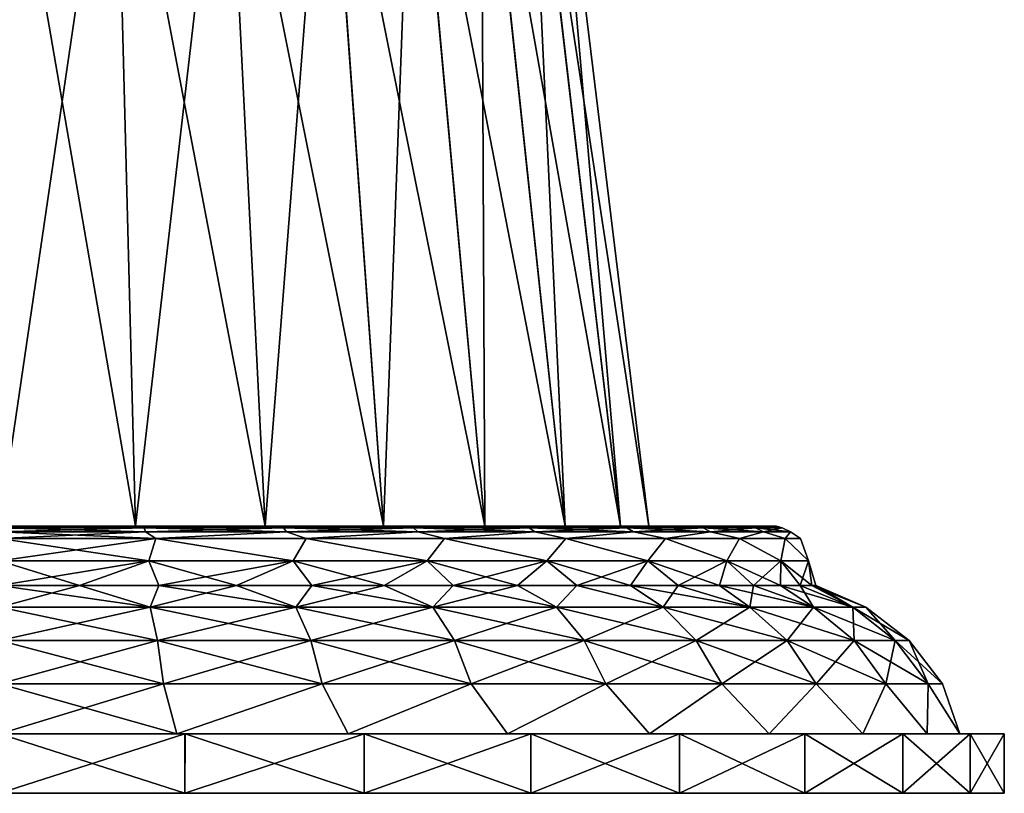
# Model space of a CAD drawing. Header units: millimetres. Extents: x -234 to 234, y -9 to 180.
# Tile 45 of 117: x 1 to 34, y -9 to 17. Entities that reach past the tile are written whole.
import ezdxf

# ---------------------------------------------------------------- set-up
doc = ezdxf.new("R2010")
doc.units = ezdxf.units.MM
doc.header["$LTSCALE"] = 106.095679
for name, color, linetype in [('1', 7, 'CONTINUOUS'), ('21', 7, 'CONTINUOUS'), ('4', 7, 'CONTINUOUS'), ('6', 7, 'CONTINUOUS'), ('7', 7, 'CONTINUOUS'), ('8', 7, 'CONTINUOUS'), ('9', 7, 'CONTINUOUS')]:
    doc.layers.add(name, color=color, linetype=linetype)

msp = doc.modelspace()

# ---------------------------------------------------------------- linework, layer by layer
at = {"layer": '1', "color": 7, "linetype": 'CONTINUOUS', "true_color": 0xa2afbf}
for points in [[(4.574, 0, 21.519), (0, 0, 22), (5.102, 0, 25.674), (4.574, 0, 21.519)], [(0, 0, 22), (0, 0, 26.176), (5.102, 0, 25.674), (0, 0, 22)], [(0, 0, -22), (4.574, 0, -21.519), (0, 0, -26.176), (0, 0, -22)], [(0, 0, -26.176), (4.574, 0, -21.519), (5.102, 0, -25.674), (0, 0, -26.176)], [(4.574, 0, -21.519), (8.948, 0, -20.098), (5.102, 0, -25.674), (4.574, 0, -21.519)], [(8.948, 0, 20.098), (4.574, 0, 21.519), (5.102, 0, 25.674), (8.948, 0, 20.098)], [(5.102, 0, -25.674), (8.948, 0, -20.098), (10.015, 0, -24.184), (5.102, 0, -25.674)], [(10.015, 0, 24.184), (8.948, 0, 20.098), (5.102, 0, 25.674), (10.015, 0, 24.184)], [(8.948, 0, -20.098), (12.931, 0, -17.798), (10.015, 0, -24.184), (8.948, 0, -20.098)], [(12.931, 0, 17.798), (8.948, 0, 20.098), (10.015, 0, 24.184), (12.931, 0, 17.798)], [(10.015, 0, -24.184), (12.931, 0, -17.798), (14.539, 0, -21.767), (10.015, 0, -24.184)], [(14.539, 0, 21.767), (12.931, 0, 17.798), (10.015, 0, 24.184), (14.539, 0, 21.767)], [(12.931, 0, -17.798), (16.349, 0, -14.721), (14.539, 0, -21.767), (12.931, 0, -17.798)], [(16.349, 0, 14.721), (12.931, 0, 17.798), (14.539, 0, 21.767), (16.349, 0, 14.721)], [(14.539, 0, -21.767), (16.349, 0, -14.721), (18.507, 0, -18.511), (14.539, 0, -21.767)], [(18.507, 0, 18.511), (16.349, 0, 14.721), (14.539, 0, 21.767), (18.507, 0, 18.511)], [(16.349, 0, -14.721), (19.053, 0, -11), (18.507, 0, -18.511), (16.349, 0, -14.721)], [(19.053, 0, 11), (16.349, 0, 14.721), (18.507, 0, 18.511), (19.053, 0, 11)], [(19.053, 0, -11), (20.923, 0, -6.798), (18.507, 0, -18.511), (19.053, 0, -11)], [(18.507, 0, -18.511), (20.923, 0, -6.798), (21.764, 0, -14.543), (18.507, 0, -18.511)], [(21.764, 0, 14.543), (19.053, 0, 11), (18.507, 0, 18.511), (21.764, 0, 14.543)], [(20.923, 0, 6.798), (19.053, 0, 11), (21.764, 0, 14.543), (20.923, 0, 6.798)], [(20.923, 0, -6.798), (21.879, 0, -2.3), (21.764, 0, -14.543), (20.923, 0, -6.798)], [(21.879, 0, 2.3), (20.923, 0, 6.798), (21.764, 0, 14.543), (21.879, 0, 2.3)], [(21.764, 0, -14.543), (21.879, 0, -2.3), (24.182, 0, 10.019), (21.764, 0, -14.543)], [(24.182, 0, 10.019), (21.879, 0, 2.3), (21.764, 0, 14.543), (24.182, 0, 10.019)], [(24.182, 0, -10.019), (21.764, 0, -14.543), (24.182, 0, 10.019), (24.182, 0, -10.019)], [(21.879, 0, -2.3), (21.879, 0, 2.3), (24.182, 0, 10.019), (21.879, 0, -2.3)], [(25.673, 0, -5.106), (24.182, 0, -10.019), (25.673, 0, 5.106), (25.673, 0, -5.106)], [(25.673, 0, 5.106), (24.182, 0, -10.019), (24.182, 0, 10.019), (25.673, 0, 5.106)], [(26.176, 0, 0), (25.673, 0, -5.106), (25.673, 0, 5.106), (26.176, 0, 0)]]:
    msp.add_3dface(points, dxfattribs=at)
at = {"layer": '21', "color": 7, "linetype": 'CONTINUOUS', "true_color": 0xa2afbf}
for points in [[(0, 26.5, 18.746), (0, 0, 22), (4.574, 0, 21.519), (0, 26.5, 18.746)], [(3.898, 26.5, 18.336), (0, 26.5, 18.746), (4.574, 0, 21.519), (3.898, 26.5, 18.336)], [(0, 0, -22), (0, 26.5, -18.746), (3.896, 26.5, -18.337), (0, 0, -22)], [(0, 0, -22), (3.896, 26.5, -18.337), (4.574, 0, -21.519), (0, 0, -22)], [(3.896, 26.5, -18.337), (7.623, 26.5, -17.127), (4.574, 0, -21.519), (3.896, 26.5, -18.337)], [(7.627, 26.5, 17.125), (3.898, 26.5, 18.336), (8.948, 0, 20.098), (7.627, 26.5, 17.125)], [(8.948, 0, 20.098), (3.898, 26.5, 18.336), (4.574, 0, 21.519), (8.948, 0, 20.098)], [(4.574, 0, -21.519), (7.623, 26.5, -17.127), (8.948, 0, -20.098), (4.574, 0, -21.519)], [(7.623, 26.5, -17.127), (11.016, 26.5, -15.168), (8.948, 0, -20.098), (7.623, 26.5, -17.127)], [(11.021, 26.5, 15.164), (7.627, 26.5, 17.125), (12.931, 0, 17.798), (11.021, 26.5, 15.164)], [(12.931, 0, 17.798), (7.627, 26.5, 17.125), (8.948, 0, 20.098), (12.931, 0, 17.798)], [(8.948, 0, -20.098), (11.016, 26.5, -15.168), (12.931, 0, -17.798), (8.948, 0, -20.098)], [(11.016, 26.5, -15.168), (13.929, 26.5, -12.546), (12.931, 0, -17.798), (11.016, 26.5, -15.168)], [(13.934, 26.5, 12.541), (11.021, 26.5, 15.164), (16.349, 0, 14.721), (13.934, 26.5, 12.541)], [(16.349, 0, 14.721), (11.021, 26.5, 15.164), (12.931, 0, 17.798), (16.349, 0, 14.721)], [(12.931, 0, -17.798), (13.929, 26.5, -12.546), (16.349, 0, -14.721), (12.931, 0, -17.798)], [(13.929, 26.5, -12.546), (16.232, 26.5, -9.377), (16.349, 0, -14.721), (13.929, 26.5, -12.546)], [(16.237, 26.5, 9.369), (13.934, 26.5, 12.541), (19.053, 0, 11), (16.237, 26.5, 9.369)], [(19.053, 0, 11), (13.934, 26.5, 12.541), (16.349, 0, 14.721), (19.053, 0, 11)], [(16.232, 26.5, -9.377), (17.827, 26.5, -5.798), (19.053, 0, -11), (16.232, 26.5, -9.377)], [(16.349, 0, -14.721), (16.232, 26.5, -9.377), (19.053, 0, -11), (16.349, 0, -14.721)], [(17.83, 26.5, 5.787), (16.237, 26.5, 9.369), (20.923, 0, 6.798), (17.83, 26.5, 5.787)], [(20.923, 0, 6.798), (16.237, 26.5, 9.369), (19.053, 0, 11), (20.923, 0, 6.798)], [(17.827, 26.5, -5.798), (18.643, 26.5, -1.966), (20.923, 0, -6.798), (17.827, 26.5, -5.798)], [(19.053, 0, -11), (17.827, 26.5, -5.798), (20.923, 0, -6.798), (19.053, 0, -11)], [(18.644, 26.5, 1.953), (17.83, 26.5, 5.787), (21.879, 0, 2.3), (18.644, 26.5, 1.953)], [(21.879, 0, 2.3), (17.83, 26.5, 5.787), (20.923, 0, 6.798), (21.879, 0, 2.3)], [(18.643, 26.5, -1.966), (18.644, 26.5, 1.953), (21.879, 0, -2.3), (18.643, 26.5, -1.966)], [(20.923, 0, -6.798), (18.643, 26.5, -1.966), (21.879, 0, -2.3), (20.923, 0, -6.798)], [(21.879, 0, -2.3), (18.644, 26.5, 1.953), (21.879, 0, 2.3), (21.879, 0, -2.3)]]:
    msp.add_3dface(points, dxfattribs=at)
at = {"layer": '4', "color": 7, "linetype": 'CONTINUOUS', "true_color": 0xa2afbf}
for points in [[(0, -7, -34), (0, -7, -32.5), (5.974, -7, -31.946), (0, -7, -34)], [(6.248, -7, 33.421), (0, -7, 32.5), (0, -7, 34), (6.248, -7, 33.421)], [(0, -7, 32.5), (6.248, -7, 33.421), (5.974, -7, 31.946), (0, -7, 32.5)], [(6.247, -7, -33.421), (0, -7, -34), (5.974, -7, -31.946), (6.247, -7, -33.421)], [(11.743, -7, -30.304), (6.247, -7, -33.421), (5.974, -7, -31.946), (11.743, -7, -30.304)], [(5.974, -7, 31.946), (6.248, -7, 33.421), (11.743, -7, 30.304), (5.974, -7, 31.946)], [(12.282, -7, -31.704), (6.247, -7, -33.421), (11.743, -7, -30.304), (12.282, -7, -31.704)], [(6.248, -7, 33.421), (12.282, -7, 31.704), (11.743, -7, 30.304), (6.248, -7, 33.421)], [(17.112, -7, -27.63), (12.282, -7, -31.704), (11.743, -7, -30.304), (17.112, -7, -27.63)], [(11.743, -7, 30.304), (12.282, -7, 31.704), (17.112, -7, 27.63), (11.743, -7, 30.304)], [(17.899, -7, -28.907), (12.282, -7, -31.704), (17.112, -7, -27.63), (17.899, -7, -28.907)], [(12.282, -7, 31.704), (17.899, -7, 28.907), (17.112, -7, 27.63), (12.282, -7, 31.704)], [(21.898, -7, -24.015), (17.899, -7, -28.907), (17.112, -7, -27.63), (21.898, -7, -24.015)], [(17.112, -7, 27.63), (17.899, -7, 28.907), (21.898, -7, 24.015), (17.112, -7, 27.63)], [(22.905, -7, -25.126), (17.899, -7, -28.907), (21.898, -7, -24.015), (22.905, -7, -25.126)], [(17.899, -7, 28.907), (22.906, -7, 25.126), (21.898, -7, 24.015), (17.899, -7, 28.907)], [(25.937, -7, -19.582), (22.905, -7, -25.126), (21.898, -7, -24.015), (25.937, -7, -19.582)], [(21.898, -7, 24.015), (22.906, -7, 25.126), (25.937, -7, 19.582), (21.898, -7, 24.015)], [(27.132, -7, -20.49), (22.905, -7, -25.126), (25.937, -7, -19.582), (27.132, -7, -20.49)], [(22.906, -7, 25.126), (27.133, -7, 20.489), (25.937, -7, 19.582), (22.906, -7, 25.126)], [(29.093, -7, -14.484), (27.132, -7, -20.49), (25.937, -7, -19.582), (29.093, -7, -14.484)], [(25.937, -7, 19.582), (27.133, -7, 20.489), (29.093, -7, 14.484), (25.937, -7, 19.582)], [(30.435, -7, -15.155), (27.132, -7, -20.49), (29.093, -7, -14.484), (30.435, -7, -15.155)], [(27.133, -7, 20.489), (30.436, -7, 15.155), (29.093, -7, 14.484), (27.133, -7, 20.489)], [(31.259, -7, -8.892), (30.435, -7, -15.155), (29.093, -7, -14.484), (31.259, -7, -8.892)], [(29.093, -7, 14.484), (30.436, -7, 15.155), (31.259, -7, 8.892), (29.093, -7, 14.484)], [(32.702, -7, -9.305), (30.435, -7, -15.155), (32.36, -7, -2.998), (32.702, -7, -9.305)], [(32.36, -7, -2.998), (30.435, -7, -15.155), (31.259, -7, -8.892), (32.36, -7, -2.998)], [(30.436, -7, 15.155), (32.702, -7, 9.304), (31.259, -7, 8.892), (30.436, -7, 15.155)], [(31.259, -7, 8.892), (32.702, -7, 9.304), (32.36, -7, 2.998), (31.259, -7, 8.892)], [(32.702, -7, 9.304), (32.702, -7, -9.305), (32.36, -7, -2.998), (32.702, -7, 9.304)], [(32.36, -7, 2.998), (32.702, -7, 9.304), (32.36, -7, -2.998), (32.36, -7, 2.998)], [(33.855, -7, -3.138), (32.702, -7, -9.305), (32.702, -7, 9.304), (33.855, -7, -3.138)], [(33.855, -7, 3.137), (33.855, -7, -3.138), (32.702, -7, 9.304), (33.855, -7, 3.137)]]:
    msp.add_3dface(points, dxfattribs=at)
at = {"layer": '6', "color": 7, "linetype": 'CONTINUOUS', "true_color": 0xa2afbf}
for points in [[(0, -0.412, 26.985), (0, -1.165, 27.369), (5.029, -1.165, 26.903), (0, -0.412, 26.985)], [(0, -0.412, 26.985), (5.029, -1.165, 26.903), (5.264, -0.412, 26.466), (0, -0.412, 26.985)], [(0, -1.165, -27.369), (0, -0.412, -26.985), (5.264, -0.412, -26.466), (0, -1.165, -27.369)], [(5.029, -1.165, -26.903), (0, -1.165, -27.369), (5.264, -0.412, -26.466), (5.029, -1.165, -26.903)], [(5.029, -1.165, 26.903), (9.887, -1.165, 25.521), (5.264, -0.412, 26.466), (5.029, -1.165, 26.903)], [(9.887, -1.165, -25.521), (5.029, -1.165, -26.903), (5.264, -0.412, -26.466), (9.887, -1.165, -25.521)], [(5.264, -0.412, 26.466), (9.887, -1.165, 25.521), (10.327, -0.412, 24.931), (5.264, -0.412, 26.466)], [(10.327, -0.412, -24.931), (9.887, -1.165, -25.521), (5.264, -0.412, -26.466), (10.327, -0.412, -24.931)], [(9.887, -1.165, 25.521), (14.408, -1.165, 23.269), (10.327, -0.412, 24.931), (9.887, -1.165, 25.521)], [(14.408, -1.165, -23.269), (9.887, -1.165, -25.521), (10.327, -0.412, -24.931), (14.408, -1.165, -23.269)], [(10.327, -0.412, 24.931), (14.408, -1.165, 23.269), (14.992, -0.412, 22.437), (10.327, -0.412, 24.931)], [(14.992, -0.412, -22.437), (14.408, -1.165, -23.269), (10.327, -0.412, -24.931), (14.992, -0.412, -22.437)], [(14.408, -1.165, 23.269), (18.438, -1.165, 20.226), (14.992, -0.412, 22.437), (14.408, -1.165, 23.269)], [(18.438, -1.165, -20.226), (14.408, -1.165, -23.269), (14.992, -0.412, -22.437), (18.438, -1.165, -20.226)], [(14.992, -0.412, 22.437), (18.438, -1.165, 20.226), (19.081, -0.412, 19.081), (14.992, -0.412, 22.437)], [(19.081, -0.412, -19.081), (18.438, -1.165, -20.226), (14.992, -0.412, -22.437), (19.081, -0.412, -19.081)], [(18.438, -1.165, 20.226), (21.841, -1.165, 16.493), (19.081, -0.412, 19.081), (18.438, -1.165, 20.226)], [(21.841, -1.165, -16.493), (18.438, -1.165, -20.226), (19.081, -0.412, -19.081), (21.841, -1.165, -16.493)], [(19.081, -0.412, 19.081), (21.841, -1.165, 16.493), (22.437, -0.412, 14.992), (19.081, -0.412, 19.081)], [(22.437, -0.412, -14.992), (21.841, -1.165, -16.493), (19.081, -0.412, -19.081), (22.437, -0.412, -14.992)], [(21.841, -1.165, 16.493), (24.5, -1.165, 12.199), (22.437, -0.412, 14.992), (21.841, -1.165, 16.493)], [(24.5, -1.165, -12.199), (21.841, -1.165, -16.493), (22.437, -0.412, -14.992), (24.5, -1.165, -12.199)], [(22.437, -0.412, 14.992), (24.5, -1.165, 12.199), (24.931, -0.412, 10.327), (22.437, -0.412, 14.992)], [(24.931, -0.412, -10.327), (24.5, -1.165, -12.199), (22.437, -0.412, -14.992), (24.931, -0.412, -10.327)], [(24.5, -1.165, 12.199), (26.324, -1.165, 7.49), (24.931, -0.412, 10.327), (24.5, -1.165, 12.199)], [(26.324, -1.165, -7.49), (24.5, -1.165, -12.199), (24.931, -0.412, -10.327), (26.324, -1.165, -7.49)], [(24.931, -0.412, 10.327), (26.324, -1.165, 7.49), (26.466, -0.412, 5.264), (24.931, -0.412, 10.327)], [(26.466, -0.412, -5.264), (26.324, -1.165, -7.49), (24.931, -0.412, -10.327), (26.466, -0.412, -5.264)], [(26.324, -1.165, 7.49), (27.252, -1.165, 2.525), (26.466, -0.412, 5.264), (26.324, -1.165, 7.49)], [(27.252, -1.165, -2.525), (26.324, -1.165, -7.49), (26.466, -0.412, -5.264), (27.252, -1.165, -2.525)], [(26.466, -0.412, 5.264), (27.252, -1.165, 2.525), (26.985, -0.412, 0), (26.466, -0.412, 5.264)], [(26.985, -0.412, 0), (27.252, -1.165, -2.525), (26.466, -0.412, -5.264), (26.985, -0.412, 0)], [(27.252, -1.165, 2.525), (27.252, -1.165, -2.525), (26.985, -0.412, 0), (27.252, -1.165, 2.525)], [(0, -1.165, 27.369), (0, -2, 27.501), (2.695, -2, 27.369), (0, -1.165, 27.369)], [(0, -1.165, 27.369), (2.695, -2, 27.369), (5.029, -1.165, 26.903), (0, -1.165, 27.369)], [(0, -2, -27.501), (0, -1.165, -27.369), (5.029, -1.165, -26.903), (0, -2, -27.501)], [(2.695, -2, -27.369), (0, -2, -27.501), (5.029, -1.165, -26.903), (2.695, -2, -27.369)], [(5.365, -2, -26.973), (2.695, -2, -27.369), (5.029, -1.165, -26.903), (5.365, -2, -26.973)], [(2.695, -2, 27.369), (5.365, -2, 26.973), (5.029, -1.165, 26.903), (2.695, -2, 27.369)], [(9.887, -1.165, -25.521), (5.365, -2, -26.973), (5.029, -1.165, -26.903), (9.887, -1.165, -25.521)], [(5.365, -2, 26.973), (7.983, -2, 26.317), (5.029, -1.165, 26.903), (5.365, -2, 26.973)], [(5.029, -1.165, 26.903), (7.983, -2, 26.317), (9.887, -1.165, 25.521), (5.029, -1.165, 26.903)], [(7.983, -2, -26.317), (5.365, -2, -26.973), (9.887, -1.165, -25.521), (7.983, -2, -26.317)], [(10.524, -2, -25.408), (7.983, -2, -26.317), (9.887, -1.165, -25.521), (10.524, -2, -25.408)], [(7.983, -2, 26.317), (10.524, -2, 25.408), (9.887, -1.165, 25.521), (7.983, -2, 26.317)], [(14.408, -1.165, -23.269), (10.524, -2, -25.408), (9.887, -1.165, -25.521), (14.408, -1.165, -23.269)], [(10.524, -2, 25.408), (12.964, -2, 24.254), (9.887, -1.165, 25.521), (10.524, -2, 25.408)], [(9.887, -1.165, 25.521), (12.964, -2, 24.254), (14.408, -1.165, 23.269), (9.887, -1.165, 25.521)], [(12.963, -2, -24.254), (10.524, -2, -25.408), (14.408, -1.165, -23.269), (12.963, -2, -24.254)], [(15.278, -2, -22.867), (12.963, -2, -24.254), (14.408, -1.165, -23.269), (15.278, -2, -22.867)], [(12.964, -2, 24.254), (15.278, -2, 22.867), (14.408, -1.165, 23.269), (12.964, -2, 24.254)], [(18.438, -1.165, -20.226), (15.278, -2, -22.867), (14.408, -1.165, -23.269), (18.438, -1.165, -20.226)], [(15.278, -2, 22.867), (17.446, -2, 21.259), (14.408, -1.165, 23.269), (15.278, -2, 22.867)], [(14.408, -1.165, 23.269), (17.446, -2, 21.259), (18.438, -1.165, 20.226), (14.408, -1.165, 23.269)], [(17.446, -2, -21.259), (15.278, -2, -22.867), (18.438, -1.165, -20.226), (17.446, -2, -21.259)], [(19.446, -2, -19.447), (17.446, -2, -21.259), (18.438, -1.165, -20.226), (19.446, -2, -19.447)], [(17.446, -2, 21.259), (19.446, -2, 19.447), (18.438, -1.165, 20.226), (17.446, -2, 21.259)], [(21.841, -1.165, -16.493), (19.446, -2, -19.447), (18.438, -1.165, -20.226), (21.841, -1.165, -16.493)], [(19.446, -2, 19.447), (21.258, -2, 17.447), (18.438, -1.165, 20.226), (19.446, -2, 19.447)], [(18.438, -1.165, 20.226), (21.258, -2, 17.447), (21.841, -1.165, 16.493), (18.438, -1.165, 20.226)], [(21.258, -2, -17.447), (19.446, -2, -19.447), (21.841, -1.165, -16.493), (21.258, -2, -17.447)], [(22.866, -2, -15.28), (21.258, -2, -17.447), (21.841, -1.165, -16.493), (22.866, -2, -15.28)], [(21.258, -2, 17.447), (22.866, -2, 15.279), (21.841, -1.165, 16.493), (21.258, -2, 17.447)], [(24.5, -1.165, -12.199), (22.866, -2, -15.28), (21.841, -1.165, -16.493), (24.5, -1.165, -12.199)], [(22.866, -2, 15.279), (24.254, -2, 12.964), (21.841, -1.165, 16.493), (22.866, -2, 15.279)], [(21.841, -1.165, 16.493), (24.254, -2, 12.964), (24.5, -1.165, 12.199), (21.841, -1.165, 16.493)], [(24.253, -2, -12.965), (22.866, -2, -15.28), (24.5, -1.165, -12.199), (24.253, -2, -12.965)], [(25.407, -2, -10.525), (24.253, -2, -12.965), (24.5, -1.165, -12.199), (25.407, -2, -10.525)], [(24.254, -2, 12.964), (25.408, -2, 10.524), (24.5, -1.165, 12.199), (24.254, -2, 12.964)], [(26.324, -1.165, -7.49), (25.407, -2, -10.525), (24.5, -1.165, -12.199), (26.324, -1.165, -7.49)], [(25.408, -2, 10.524), (26.317, -2, 7.983), (24.5, -1.165, 12.199), (25.408, -2, 10.524)], [(24.5, -1.165, 12.199), (26.317, -2, 7.983), (26.324, -1.165, 7.49), (24.5, -1.165, 12.199)], [(26.317, -2, -7.984), (25.407, -2, -10.525), (26.324, -1.165, -7.49), (26.317, -2, -7.984)], [(26.973, -2, -5.366), (26.317, -2, -7.984), (26.324, -1.165, -7.49), (26.973, -2, -5.366)], [(26.317, -2, 7.983), (26.973, -2, 5.365), (26.324, -1.165, 7.49), (26.317, -2, 7.983)], [(27.252, -1.165, -2.525), (26.973, -2, -5.366), (26.324, -1.165, -7.49), (27.252, -1.165, -2.525)], [(26.973, -2, 5.365), (27.369, -2, 2.695), (26.324, -1.165, 7.49), (26.973, -2, 5.365)], [(26.324, -1.165, 7.49), (27.369, -2, 2.695), (27.252, -1.165, 2.525), (26.324, -1.165, 7.49)], [(27.369, -2, -2.696), (26.973, -2, -5.366), (27.252, -1.165, -2.525), (27.369, -2, -2.696)], [(27.501, -2, 0), (27.369, -2, -2.696), (27.252, -1.165, -2.525), (27.501, -2, 0)], [(27.369, -2, 2.695), (27.501, -2, 0), (27.252, -1.165, 2.525), (27.369, -2, 2.695)], [(27.252, -1.165, 2.525), (27.501, -2, 0), (27.252, -1.165, -2.525), (27.252, -1.165, 2.525)]]:
    msp.add_3dface(points, dxfattribs=at)
at = {"layer": '7', "color": 7, "linetype": 'CONTINUOUS', "true_color": 0xa2afbf}
for points in [[(0, -2, 27.501), (0, -2.724, 29.19), (5.069, -2.724, 28.746), (0, -2, 27.501)], [(2.695, -2, 27.369), (0, -2, 27.501), (5.069, -2.724, 28.746), (2.695, -2, 27.369)], [(0, -2.724, -29.19), (0, -2, -27.501), (2.695, -2, -27.369), (0, -2.724, -29.19)], [(0, -2.724, -29.19), (2.695, -2, -27.369), (5.069, -2.724, -28.746), (0, -2.724, -29.19)], [(2.695, -2, -27.369), (5.365, -2, -26.973), (5.069, -2.724, -28.746), (2.695, -2, -27.369)], [(5.365, -2, 26.973), (2.695, -2, 27.369), (5.069, -2.724, 28.746), (5.365, -2, 26.973)], [(5.365, -2, -26.973), (7.983, -2, -26.317), (5.069, -2.724, -28.746), (5.365, -2, -26.973)], [(5.069, -2.724, -28.746), (7.983, -2, -26.317), (9.983, -2.724, -27.429), (5.069, -2.724, -28.746)], [(9.983, -2.724, 27.429), (5.365, -2, 26.973), (5.069, -2.724, 28.746), (9.983, -2.724, 27.429)], [(7.983, -2, 26.317), (5.365, -2, 26.973), (9.983, -2.724, 27.429), (7.983, -2, 26.317)], [(7.983, -2, -26.317), (10.524, -2, -25.408), (9.983, -2.724, -27.429), (7.983, -2, -26.317)], [(10.524, -2, 25.408), (7.983, -2, 26.317), (9.983, -2.724, 27.429), (10.524, -2, 25.408)], [(10.524, -2, -25.408), (12.963, -2, -24.254), (9.983, -2.724, -27.429), (10.524, -2, -25.408)], [(9.983, -2.724, -27.429), (12.963, -2, -24.254), (14.595, -2.724, -25.279), (9.983, -2.724, -27.429)], [(14.595, -2.724, 25.279), (10.524, -2, 25.408), (9.983, -2.724, 27.429), (14.595, -2.724, 25.279)], [(12.964, -2, 24.254), (10.524, -2, 25.408), (14.595, -2.724, 25.279), (12.964, -2, 24.254)], [(12.963, -2, -24.254), (15.278, -2, -22.867), (14.595, -2.724, -25.279), (12.963, -2, -24.254)], [(15.278, -2, 22.867), (12.964, -2, 24.254), (14.595, -2.724, 25.279), (15.278, -2, 22.867)], [(15.278, -2, -22.867), (17.446, -2, -21.259), (14.595, -2.724, -25.279), (15.278, -2, -22.867)], [(14.595, -2.724, -25.279), (17.446, -2, -21.259), (18.763, -2.724, -22.36), (14.595, -2.724, -25.279)], [(18.763, -2.724, 22.36), (15.278, -2, 22.867), (14.595, -2.724, 25.279), (18.763, -2.724, 22.36)], [(17.446, -2, 21.259), (15.278, -2, 22.867), (18.763, -2.724, 22.36), (17.446, -2, 21.259)], [(17.446, -2, -21.259), (19.446, -2, -19.447), (18.763, -2.724, -22.36), (17.446, -2, -21.259)], [(19.446, -2, 19.447), (17.446, -2, 21.259), (18.763, -2.724, 22.36), (19.446, -2, 19.447)], [(18.763, -2.724, -22.36), (19.446, -2, -19.447), (22.36, -2.724, -18.763), (18.763, -2.724, -22.36)], [(22.36, -2.724, 18.763), (19.446, -2, 19.447), (18.763, -2.724, 22.36), (22.36, -2.724, 18.763)], [(19.446, -2, -19.447), (21.258, -2, -17.447), (22.36, -2.724, -18.763), (19.446, -2, -19.447)], [(21.258, -2, 17.447), (19.446, -2, 19.447), (22.36, -2.724, 18.763), (21.258, -2, 17.447)], [(21.258, -2, -17.447), (22.866, -2, -15.28), (22.36, -2.724, -18.763), (21.258, -2, -17.447)], [(22.866, -2, 15.279), (21.258, -2, 17.447), (25.279, -2.724, 14.595), (22.866, -2, 15.279)], [(25.279, -2.724, 14.595), (21.258, -2, 17.447), (22.36, -2.724, 18.763), (25.279, -2.724, 14.595)], [(22.36, -2.724, -18.763), (22.866, -2, -15.28), (25.279, -2.724, -14.595), (22.36, -2.724, -18.763)], [(22.866, -2, -15.28), (24.253, -2, -12.965), (25.279, -2.724, -14.595), (22.866, -2, -15.28)], [(24.254, -2, 12.964), (22.866, -2, 15.279), (25.279, -2.724, 14.595), (24.254, -2, 12.964)], [(24.253, -2, -12.965), (25.407, -2, -10.525), (25.279, -2.724, -14.595), (24.253, -2, -12.965)], [(25.408, -2, 10.524), (24.254, -2, 12.964), (27.429, -2.724, 9.983), (25.408, -2, 10.524)], [(27.429, -2.724, 9.983), (24.254, -2, 12.964), (25.279, -2.724, 14.595), (27.429, -2.724, 9.983)], [(25.279, -2.724, -14.595), (25.407, -2, -10.525), (27.429, -2.724, -9.983), (25.279, -2.724, -14.595)], [(25.407, -2, -10.525), (26.317, -2, -7.984), (27.429, -2.724, -9.983), (25.407, -2, -10.525)], [(26.317, -2, 7.983), (25.408, -2, 10.524), (27.429, -2.724, 9.983), (26.317, -2, 7.983)], [(26.317, -2, -7.984), (26.973, -2, -5.366), (27.429, -2.724, -9.983), (26.317, -2, -7.984)], [(26.973, -2, 5.365), (26.317, -2, 7.983), (28.746, -2.724, 5.069), (26.973, -2, 5.365)], [(28.746, -2.724, 5.069), (26.317, -2, 7.983), (27.429, -2.724, 9.983), (28.746, -2.724, 5.069)], [(26.973, -2, -5.366), (27.369, -2, -2.696), (28.746, -2.724, -5.069), (26.973, -2, -5.366)], [(27.429, -2.724, -9.983), (26.973, -2, -5.366), (28.746, -2.724, -5.069), (27.429, -2.724, -9.983)], [(27.369, -2, 2.695), (26.973, -2, 5.365), (28.746, -2.724, 5.069), (27.369, -2, 2.695)], [(27.369, -2, -2.696), (27.501, -2, 0), (28.746, -2.724, -5.069), (27.369, -2, -2.696)], [(27.501, -2, 0), (27.369, -2, 2.695), (29.19, -2.724), (27.501, -2, 0)], [(29.19, -2.724), (27.369, -2, 2.695), (28.746, -2.724, 5.069), (29.19, -2.724)], [(28.746, -2.724, -5.069), (27.501, -2, 0), (29.19, -2.724), (28.746, -2.724, -5.069)], [(0, -3.851, -30.647), (0, -2.724, -29.19), (5.069, -2.724, -28.746), (0, -3.851, -30.647)], [(0, -3.851, -30.647), (5.069, -2.724, -28.746), (5.322, -3.851, -30.181), (0, -3.851, -30.647)], [(0, -2.724, 29.19), (0, -3.851, 30.647), (5.322, -3.851, 30.181), (0, -2.724, 29.19)], [(5.069, -2.724, 28.746), (0, -2.724, 29.19), (5.322, -3.851, 30.181), (5.069, -2.724, 28.746)], [(5.069, -2.724, -28.746), (9.983, -2.724, -27.429), (5.322, -3.851, -30.181), (5.069, -2.724, -28.746)], [(9.983, -2.724, 27.429), (5.069, -2.724, 28.746), (10.482, -3.851, 28.799), (9.983, -2.724, 27.429)], [(10.482, -3.851, 28.799), (5.069, -2.724, 28.746), (5.322, -3.851, 30.181), (10.482, -3.851, 28.799)], [(5.322, -3.851, -30.181), (9.983, -2.724, -27.429), (10.482, -3.851, -28.799), (5.322, -3.851, -30.181)], [(9.983, -2.724, -27.429), (14.595, -2.724, -25.279), (10.482, -3.851, -28.799), (9.983, -2.724, -27.429)], [(14.595, -2.724, 25.279), (9.983, -2.724, 27.429), (15.323, -3.851, 26.541), (14.595, -2.724, 25.279)], [(15.323, -3.851, 26.541), (9.983, -2.724, 27.429), (10.482, -3.851, 28.799), (15.323, -3.851, 26.541)], [(10.482, -3.851, -28.799), (14.595, -2.724, -25.279), (15.323, -3.851, -26.541), (10.482, -3.851, -28.799)], [(14.595, -2.724, -25.279), (18.763, -2.724, -22.36), (15.323, -3.851, -26.541), (14.595, -2.724, -25.279)], [(18.763, -2.724, 22.36), (14.595, -2.724, 25.279), (19.699, -3.851, 23.477), (18.763, -2.724, 22.36)], [(19.699, -3.851, 23.477), (14.595, -2.724, 25.279), (15.323, -3.851, 26.541), (19.699, -3.851, 23.477)], [(15.323, -3.851, -26.541), (18.763, -2.724, -22.36), (19.699, -3.851, -23.477), (15.323, -3.851, -26.541)], [(18.763, -2.724, -22.36), (22.36, -2.724, -18.763), (19.699, -3.851, -23.477), (18.763, -2.724, -22.36)], [(22.36, -2.724, 18.763), (18.763, -2.724, 22.36), (23.477, -3.851, 19.699), (22.36, -2.724, 18.763)], [(23.477, -3.851, 19.699), (18.763, -2.724, 22.36), (19.699, -3.851, 23.477), (23.477, -3.851, 19.699)], [(19.699, -3.851, -23.477), (22.36, -2.724, -18.763), (23.477, -3.851, -19.699), (19.699, -3.851, -23.477)], [(22.36, -2.724, -18.763), (25.279, -2.724, -14.595), (23.477, -3.851, -19.699), (22.36, -2.724, -18.763)], [(25.279, -2.724, 14.595), (22.36, -2.724, 18.763), (26.541, -3.851, 15.323), (25.279, -2.724, 14.595)], [(26.541, -3.851, 15.323), (22.36, -2.724, 18.763), (23.477, -3.851, 19.699), (26.541, -3.851, 15.323)], [(23.477, -3.851, -19.699), (25.279, -2.724, -14.595), (26.541, -3.851, -15.323), (23.477, -3.851, -19.699)], [(25.279, -2.724, -14.595), (27.429, -2.724, -9.983), (26.541, -3.851, -15.323), (25.279, -2.724, -14.595)], [(27.429, -2.724, 9.983), (25.279, -2.724, 14.595), (28.799, -3.851, 10.482), (27.429, -2.724, 9.983)], [(28.799, -3.851, 10.482), (25.279, -2.724, 14.595), (26.541, -3.851, 15.323), (28.799, -3.851, 10.482)], [(26.541, -3.851, -15.323), (27.429, -2.724, -9.983), (28.799, -3.851, -10.482), (26.541, -3.851, -15.323)], [(27.429, -2.724, -9.983), (28.746, -2.724, -5.069), (28.799, -3.851, -10.482), (27.429, -2.724, -9.983)], [(28.746, -2.724, 5.069), (27.429, -2.724, 9.983), (30.181, -3.851, 5.322), (28.746, -2.724, 5.069)], [(30.181, -3.851, 5.322), (27.429, -2.724, 9.983), (28.799, -3.851, 10.482), (30.181, -3.851, 5.322)], [(28.746, -2.724, -5.069), (29.19, -2.724), (30.181, -3.851, -5.322), (28.746, -2.724, -5.069)], [(28.799, -3.851, -10.482), (28.746, -2.724, -5.069), (30.181, -3.851, -5.322), (28.799, -3.851, -10.482)], [(29.19, -2.724), (28.746, -2.724, 5.069), (30.647, -3.851), (29.19, -2.724)], [(30.647, -3.851), (28.746, -2.724, 5.069), (30.181, -3.851, 5.322), (30.647, -3.851)], [(30.181, -3.851, -5.322), (29.19, -2.724), (30.647, -3.851), (30.181, -3.851, -5.322)], [(0, -5.308, -31.775), (0, -3.851, -30.647), (5.322, -3.851, -30.181), (0, -5.308, -31.775)], [(0, -5.308, -31.775), (5.322, -3.851, -30.181), (5.518, -5.308, -31.292), (0, -5.308, -31.775)], [(0, -3.851, 30.647), (0, -5.308, 31.775), (5.518, -5.308, 31.292), (0, -3.851, 30.647)], [(5.322, -3.851, 30.181), (0, -3.851, 30.647), (5.518, -5.308, 31.292), (5.322, -3.851, 30.181)], [(5.322, -3.851, -30.181), (10.482, -3.851, -28.799), (5.518, -5.308, -31.292), (5.322, -3.851, -30.181)], [(10.482, -3.851, 28.799), (5.322, -3.851, 30.181), (10.868, -5.308, 29.858), (10.482, -3.851, 28.799)], [(10.868, -5.308, 29.858), (5.322, -3.851, 30.181), (5.518, -5.308, 31.292), (10.868, -5.308, 29.858)], [(5.518, -5.308, -31.292), (10.482, -3.851, -28.799), (10.868, -5.308, -29.858), (5.518, -5.308, -31.292)], [(10.482, -3.851, -28.799), (15.323, -3.851, -26.541), (10.868, -5.308, -29.858), (10.482, -3.851, -28.799)], [(15.323, -3.851, 26.541), (10.482, -3.851, 28.799), (15.887, -5.308, 27.518), (15.323, -3.851, 26.541)], [(15.887, -5.308, 27.518), (10.482, -3.851, 28.799), (10.868, -5.308, 29.858), (15.887, -5.308, 27.518)], [(10.868, -5.308, -29.858), (15.323, -3.851, -26.541), (15.887, -5.308, -27.518), (10.868, -5.308, -29.858)], [(15.323, -3.851, -26.541), (19.699, -3.851, -23.477), (15.887, -5.308, -27.518), (15.323, -3.851, -26.541)], [(19.699, -3.851, 23.477), (15.323, -3.851, 26.541), (20.424, -5.308, 24.341), (19.699, -3.851, 23.477)], [(20.424, -5.308, 24.341), (15.323, -3.851, 26.541), (15.887, -5.308, 27.518), (20.424, -5.308, 24.341)], [(15.887, -5.308, -27.518), (19.699, -3.851, -23.477), (20.424, -5.308, -24.341), (15.887, -5.308, -27.518)], [(19.699, -3.851, -23.477), (23.477, -3.851, -19.699), (20.424, -5.308, -24.341), (19.699, -3.851, -23.477)], [(23.477, -3.851, 19.699), (19.699, -3.851, 23.477), (24.341, -5.308, 20.424), (23.477, -3.851, 19.699)], [(24.341, -5.308, 20.424), (19.699, -3.851, 23.477), (20.424, -5.308, 24.341), (24.341, -5.308, 20.424)], [(20.424, -5.308, -24.341), (23.477, -3.851, -19.699), (24.341, -5.308, -20.424), (20.424, -5.308, -24.341)], [(23.477, -3.851, -19.699), (26.541, -3.851, -15.323), (24.341, -5.308, -20.424), (23.477, -3.851, -19.699)], [(26.541, -3.851, 15.323), (23.477, -3.851, 19.699), (27.518, -5.308, 15.887), (26.541, -3.851, 15.323)], [(27.518, -5.308, 15.887), (23.477, -3.851, 19.699), (24.341, -5.308, 20.424), (27.518, -5.308, 15.887)], [(24.341, -5.308, -20.424), (26.541, -3.851, -15.323), (27.518, -5.308, -15.887), (24.341, -5.308, -20.424)], [(26.541, -3.851, -15.323), (28.799, -3.851, -10.482), (27.518, -5.308, -15.887), (26.541, -3.851, -15.323)], [(28.799, -3.851, 10.482), (26.541, -3.851, 15.323), (29.858, -5.308, 10.868), (28.799, -3.851, 10.482)], [(29.858, -5.308, 10.868), (26.541, -3.851, 15.323), (27.518, -5.308, 15.887), (29.858, -5.308, 10.868)], [(27.518, -5.308, -15.887), (28.799, -3.851, -10.482), (29.858, -5.308, -10.868), (27.518, -5.308, -15.887)], [(28.799, -3.851, -10.482), (30.181, -3.851, -5.322), (29.858, -5.308, -10.868), (28.799, -3.851, -10.482)], [(30.181, -3.851, 5.322), (28.799, -3.851, 10.482), (31.292, -5.308, 5.518), (30.181, -3.851, 5.322)], [(31.292, -5.308, 5.518), (28.799, -3.851, 10.482), (29.858, -5.308, 10.868), (31.292, -5.308, 5.518)], [(29.858, -5.308, -10.868), (30.181, -3.851, -5.322), (31.292, -5.308, -5.518), (29.858, -5.308, -10.868)], [(30.181, -3.851, -5.322), (30.647, -3.851), (31.292, -5.308, -5.518), (30.181, -3.851, -5.322)], [(30.647, -3.851), (30.181, -3.851, 5.322), (31.775, -5.308), (30.647, -3.851)], [(31.775, -5.308), (30.181, -3.851, 5.322), (31.292, -5.308, 5.518), (31.775, -5.308)], [(31.292, -5.308, -5.518), (30.647, -3.851), (31.775, -5.308), (31.292, -5.308, -5.518)], [(0, -7, -32.5), (0, -5.308, -31.775), (5.518, -5.308, -31.292), (0, -7, -32.5)], [(5.974, -7, -31.946), (0, -7, -32.5), (5.518, -5.308, -31.292), (5.974, -7, -31.946)], [(0, -5.308, 31.775), (0, -7, 32.5), (5.974, -7, 31.946), (0, -5.308, 31.775)], [(0, -5.308, 31.775), (5.974, -7, 31.946), (5.518, -5.308, 31.292), (0, -5.308, 31.775)], [(5.974, -7, 31.946), (10.868, -5.308, 29.858), (5.518, -5.308, 31.292), (5.974, -7, 31.946)], [(5.974, -7, -31.946), (5.518, -5.308, -31.292), (10.868, -5.308, -29.858), (5.974, -7, -31.946)], [(5.974, -7, 31.946), (11.743, -7, 30.304), (10.868, -5.308, 29.858), (5.974, -7, 31.946)], [(11.743, -7, -30.304), (5.974, -7, -31.946), (10.868, -5.308, -29.858), (11.743, -7, -30.304)], [(11.743, -7, 30.304), (15.887, -5.308, 27.518), (10.868, -5.308, 29.858), (11.743, -7, 30.304)], [(11.743, -7, -30.304), (10.868, -5.308, -29.858), (15.887, -5.308, -27.518), (11.743, -7, -30.304)], [(11.743, -7, 30.304), (17.112, -7, 27.63), (15.887, -5.308, 27.518), (11.743, -7, 30.304)], [(17.112, -7, -27.63), (11.743, -7, -30.304), (15.887, -5.308, -27.518), (17.112, -7, -27.63)], [(17.112, -7, 27.63), (20.424, -5.308, 24.341), (15.887, -5.308, 27.518), (17.112, -7, 27.63)], [(17.112, -7, -27.63), (15.887, -5.308, -27.518), (20.424, -5.308, -24.341), (17.112, -7, -27.63)], [(17.112, -7, 27.63), (21.898, -7, 24.015), (20.424, -5.308, 24.341), (17.112, -7, 27.63)], [(21.898, -7, -24.015), (17.112, -7, -27.63), (20.424, -5.308, -24.341), (21.898, -7, -24.015)], [(21.898, -7, 24.015), (24.341, -5.308, 20.424), (20.424, -5.308, 24.341), (21.898, -7, 24.015)], [(21.898, -7, -24.015), (20.424, -5.308, -24.341), (24.341, -5.308, -20.424), (21.898, -7, -24.015)], [(21.898, -7, 24.015), (25.937, -7, 19.582), (24.341, -5.308, 20.424), (21.898, -7, 24.015)], [(25.937, -7, -19.582), (21.898, -7, -24.015), (24.341, -5.308, -20.424), (25.937, -7, -19.582)], [(25.937, -7, 19.582), (27.518, -5.308, 15.887), (24.341, -5.308, 20.424), (25.937, -7, 19.582)], [(25.937, -7, -19.582), (24.341, -5.308, -20.424), (27.518, -5.308, -15.887), (25.937, -7, -19.582)], [(25.937, -7, 19.582), (29.093, -7, 14.484), (27.518, -5.308, 15.887), (25.937, -7, 19.582)], [(29.093, -7, -14.484), (25.937, -7, -19.582), (27.518, -5.308, -15.887), (29.093, -7, -14.484)], [(29.093, -7, 14.484), (29.858, -5.308, 10.868), (27.518, -5.308, 15.887), (29.093, -7, 14.484)], [(29.093, -7, -14.484), (27.518, -5.308, -15.887), (29.858, -5.308, -10.868), (29.093, -7, -14.484)], [(29.093, -7, 14.484), (31.259, -7, 8.892), (29.858, -5.308, 10.868), (29.093, -7, 14.484)], [(31.259, -7, -8.892), (29.093, -7, -14.484), (29.858, -5.308, -10.868), (31.259, -7, -8.892)], [(31.259, -7, 8.892), (31.292, -5.308, 5.518), (29.858, -5.308, 10.868), (31.259, -7, 8.892)], [(31.259, -7, -8.892), (29.858, -5.308, -10.868), (31.292, -5.308, -5.518), (31.259, -7, -8.892)], [(31.259, -7, 8.892), (32.36, -7, 2.998), (31.292, -5.308, 5.518), (31.259, -7, 8.892)], [(32.36, -7, -2.998), (31.259, -7, -8.892), (31.292, -5.308, -5.518), (32.36, -7, -2.998)], [(32.36, -7, 2.998), (31.775, -5.308), (31.292, -5.308, 5.518), (32.36, -7, 2.998)], [(32.36, -7, -2.998), (31.292, -5.308, -5.518), (31.775, -5.308), (32.36, -7, -2.998)], [(32.36, -7, 2.998), (32.36, -7, -2.998), (31.775, -5.308), (32.36, -7, 2.998)]]:
    msp.add_3dface(points, dxfattribs=at)
at = {"layer": '8', "color": 7, "linetype": 'CONTINUOUS', "true_color": 0xa2afbf}
for points in [[(0, -7, -34), (6.247, -7, -33.421), (0, -9, -34), (0, -7, -34)], [(0, -9, -34), (6.247, -7, -33.421), (6.247, -9, -33.421), (0, -9, -34)], [(6.248, -7, 33.421), (0, -7, 34), (6.247, -9, 33.421), (6.248, -7, 33.421)], [(0, -7, 34), (0, -9, 34), (6.247, -9, 33.421), (0, -7, 34)], [(6.247, -7, -33.421), (12.282, -7, -31.704), (6.247, -9, -33.421), (6.247, -7, -33.421)], [(6.247, -9, -33.421), (12.282, -7, -31.704), (12.282, -9, -31.704), (6.247, -9, -33.421)], [(12.282, -9, 31.704), (6.248, -7, 33.421), (6.247, -9, 33.421), (12.282, -9, 31.704)], [(12.282, -7, 31.704), (6.248, -7, 33.421), (12.282, -9, 31.704), (12.282, -7, 31.704)], [(12.282, -7, -31.704), (17.899, -7, -28.907), (12.282, -9, -31.704), (12.282, -7, -31.704)], [(12.282, -9, -31.704), (17.899, -7, -28.907), (17.899, -9, -28.907), (12.282, -9, -31.704)], [(17.899, -7, 28.907), (12.282, -7, 31.704), (17.899, -9, 28.907), (17.899, -7, 28.907)], [(17.899, -9, 28.907), (12.282, -7, 31.704), (12.282, -9, 31.704), (17.899, -9, 28.907)], [(17.899, -7, -28.907), (22.905, -7, -25.126), (17.899, -9, -28.907), (17.899, -7, -28.907)], [(17.899, -9, -28.907), (22.905, -7, -25.126), (22.906, -9, -25.126), (17.899, -9, -28.907)], [(22.906, -7, 25.126), (17.899, -7, 28.907), (22.906, -9, 25.126), (22.906, -7, 25.126)], [(22.906, -9, 25.126), (17.899, -7, 28.907), (17.899, -9, 28.907), (22.906, -9, 25.126)], [(22.905, -7, -25.126), (27.132, -7, -20.49), (22.906, -9, -25.126), (22.905, -7, -25.126)], [(22.906, -9, -25.126), (27.132, -7, -20.49), (27.133, -9, -20.49), (22.906, -9, -25.126)], [(27.133, -7, 20.489), (22.906, -7, 25.126), (27.133, -9, 20.49), (27.133, -7, 20.489)], [(27.133, -9, 20.49), (22.906, -7, 25.126), (22.906, -9, 25.126), (27.133, -9, 20.49)], [(27.132, -7, -20.49), (30.435, -7, -15.155), (27.133, -9, -20.49), (27.132, -7, -20.49)], [(27.133, -9, -20.49), (30.435, -7, -15.155), (30.436, -9, -15.155), (27.133, -9, -20.49)], [(30.436, -7, 15.155), (27.133, -7, 20.489), (30.436, -9, 15.155), (30.436, -7, 15.155)], [(30.436, -9, 15.155), (27.133, -7, 20.489), (27.133, -9, 20.49), (30.436, -9, 15.155)], [(30.435, -7, -15.155), (32.702, -7, -9.305), (30.436, -9, -15.155), (30.435, -7, -15.155)], [(30.436, -9, -15.155), (32.702, -7, -9.305), (32.702, -9, -9.305), (30.436, -9, -15.155)], [(32.702, -7, 9.304), (30.436, -7, 15.155), (32.702, -9, 9.305), (32.702, -7, 9.304)], [(32.702, -9, 9.305), (30.436, -7, 15.155), (30.436, -9, 15.155), (32.702, -9, 9.305)], [(32.702, -7, -9.305), (33.855, -7, -3.138), (32.702, -9, -9.305), (32.702, -7, -9.305)], [(32.702, -9, -9.305), (33.855, -7, -3.138), (33.855, -9, -3.137), (32.702, -9, -9.305)], [(33.855, -7, 3.137), (32.702, -7, 9.304), (33.855, -9, 3.137), (33.855, -7, 3.137)], [(33.855, -9, 3.137), (32.702, -7, 9.304), (32.702, -9, 9.305), (33.855, -9, 3.137)], [(33.855, -7, -3.138), (33.855, -7, 3.137), (33.855, -9, -3.137), (33.855, -7, -3.138)], [(33.855, -9, -3.137), (33.855, -7, 3.137), (33.855, -9, 3.137), (33.855, -9, -3.137)]]:
    msp.add_3dface(points, dxfattribs=at)
at = {"layer": '9', "color": 7, "linetype": 'CONTINUOUS', "true_color": 0xa2afbf}
for points in [[(5.102, 0, 25.674), (0, 0, 26.176), (4.867, -0.049, 26.034), (5.102, 0, 25.674)], [(0, 0, 26.176), (0, -0.049, 26.484), (4.867, -0.049, 26.034), (0, 0, 26.176)], [(0, 0, -26.176), (5.102, 0, -25.674), (0, -0.049, -26.484), (0, 0, -26.176)], [(5.102, 0, -25.674), (4.867, -0.049, -26.034), (0, -0.049, -26.484), (5.102, 0, -25.674)], [(5.102, 0, -25.674), (9.567, -0.049, -24.696), (4.867, -0.049, -26.034), (5.102, 0, -25.674)], [(5.102, 0, 25.674), (4.867, -0.049, 26.034), (9.567, -0.049, 24.696), (5.102, 0, 25.674)], [(5.102, 0, -25.674), (10.015, 0, -24.184), (9.567, -0.049, -24.696), (5.102, 0, -25.674)], [(10.015, 0, 24.184), (5.102, 0, 25.674), (9.567, -0.049, 24.696), (10.015, 0, 24.184)], [(10.015, 0, -24.184), (13.942, -0.049, -22.518), (9.567, -0.049, -24.696), (10.015, 0, -24.184)], [(10.015, 0, 24.184), (9.567, -0.049, 24.696), (13.942, -0.049, 22.518), (10.015, 0, 24.184)], [(10.015, 0, -24.184), (14.539, 0, -21.767), (13.942, -0.049, -22.518), (10.015, 0, -24.184)], [(14.539, 0, 21.767), (10.015, 0, 24.184), (13.942, -0.049, 22.518), (14.539, 0, 21.767)], [(14.539, 0, -21.767), (17.842, -0.049, -19.572), (13.942, -0.049, -22.518), (14.539, 0, -21.767)], [(14.539, 0, 21.767), (13.942, -0.049, 22.518), (17.842, -0.049, 19.572), (14.539, 0, 21.767)], [(14.539, 0, -21.767), (18.507, 0, -18.511), (17.842, -0.049, -19.572), (14.539, 0, -21.767)], [(18.507, 0, 18.511), (14.539, 0, 21.767), (17.842, -0.049, 19.572), (18.507, 0, 18.511)], [(18.507, 0, -18.511), (21.135, -0.049, -15.96), (17.842, -0.049, -19.572), (18.507, 0, -18.511)], [(18.507, 0, 18.511), (17.842, -0.049, 19.572), (21.135, -0.049, 15.96), (18.507, 0, 18.511)], [(18.507, 0, -18.511), (21.764, 0, -14.543), (21.135, -0.049, -15.96), (18.507, 0, -18.511)], [(21.764, 0, 14.543), (18.507, 0, 18.511), (21.135, -0.049, 15.96), (21.764, 0, 14.543)], [(21.764, 0, -14.543), (23.708, -0.049, -11.805), (21.135, -0.049, -15.96), (21.764, 0, -14.543)], [(21.764, 0, 14.543), (21.135, -0.049, 15.96), (23.708, -0.049, 11.805), (21.764, 0, 14.543)], [(21.764, 0, -14.543), (24.182, 0, -10.019), (23.708, -0.049, -11.805), (21.764, 0, -14.543)], [(24.182, 0, 10.019), (21.764, 0, 14.543), (23.708, -0.049, 11.805), (24.182, 0, 10.019)], [(24.182, 0, -10.019), (25.473, -0.049, -7.248), (23.708, -0.049, -11.805), (24.182, 0, -10.019)], [(24.182, 0, 10.019), (23.708, -0.049, 11.805), (25.473, -0.049, 7.248), (24.182, 0, 10.019)], [(24.182, 0, -10.019), (25.673, 0, -5.106), (25.473, -0.049, -7.248), (24.182, 0, -10.019)], [(25.673, 0, 5.106), (24.182, 0, 10.019), (25.473, -0.049, 7.248), (25.673, 0, 5.106)], [(25.673, 0, -5.106), (26.372, -0.049, -2.444), (25.473, -0.049, -7.248), (25.673, 0, -5.106)], [(25.673, 0, 5.106), (25.473, -0.049, 7.248), (26.372, -0.049, 2.444), (25.673, 0, 5.106)], [(25.673, 0, -5.106), (26.176, 0, 0), (26.372, -0.049, -2.444), (25.673, 0, -5.106)], [(26.176, 0, 0), (25.673, 0, 5.106), (26.372, -0.049, 2.444), (26.176, 0, 0)], [(26.176, 0, 0), (26.372, -0.049, 2.444), (26.372, -0.049, -2.444), (26.176, 0, 0)], [(0, -0.191, 26.763), (4.918, -0.191, 26.308), (0, -0.049, 26.484), (0, -0.191, 26.763)], [(0, -0.049, 26.484), (4.918, -0.191, 26.308), (4.867, -0.049, 26.034), (0, -0.049, 26.484)], [(4.918, -0.191, -26.308), (0, -0.191, -26.763), (4.867, -0.049, -26.034), (4.918, -0.191, -26.308)], [(4.867, -0.049, -26.034), (0, -0.191, -26.763), (0, -0.049, -26.484), (4.867, -0.049, -26.034)], [(0, -0.412, 26.985), (5.264, -0.412, 26.466), (0, -0.191, 26.763), (0, -0.412, 26.985)], [(5.264, -0.412, -26.466), (0, -0.412, -26.985), (4.918, -0.191, -26.308), (5.264, -0.412, -26.466)], [(4.918, -0.191, -26.308), (0, -0.412, -26.985), (0, -0.191, -26.763), (4.918, -0.191, -26.308)], [(0, -0.191, 26.763), (5.264, -0.412, 26.466), (4.918, -0.191, 26.308), (0, -0.191, 26.763)], [(4.918, -0.191, 26.308), (9.668, -0.191, 24.956), (4.867, -0.049, 26.034), (4.918, -0.191, 26.308)], [(4.867, -0.049, 26.034), (9.668, -0.191, 24.956), (9.567, -0.049, 24.696), (4.867, -0.049, 26.034)], [(9.567, -0.049, -24.696), (4.918, -0.191, -26.308), (4.867, -0.049, -26.034), (9.567, -0.049, -24.696)], [(9.668, -0.191, -24.956), (4.918, -0.191, -26.308), (9.567, -0.049, -24.696), (9.668, -0.191, -24.956)], [(4.918, -0.191, 26.308), (5.264, -0.412, 26.466), (9.668, -0.191, 24.956), (4.918, -0.191, 26.308)], [(9.668, -0.191, -24.956), (5.264, -0.412, -26.466), (4.918, -0.191, -26.308), (9.668, -0.191, -24.956)], [(5.264, -0.412, 26.466), (10.327, -0.412, 24.931), (9.668, -0.191, 24.956), (5.264, -0.412, 26.466)], [(10.327, -0.412, -24.931), (5.264, -0.412, -26.466), (9.668, -0.191, -24.956), (10.327, -0.412, -24.931)], [(9.668, -0.191, 24.956), (14.089, -0.191, 22.755), (9.567, -0.049, 24.696), (9.668, -0.191, 24.956)], [(9.567, -0.049, 24.696), (14.089, -0.191, 22.755), (13.942, -0.049, 22.518), (9.567, -0.049, 24.696)], [(13.942, -0.049, -22.518), (9.668, -0.191, -24.956), (9.567, -0.049, -24.696), (13.942, -0.049, -22.518)], [(14.089, -0.191, -22.755), (9.668, -0.191, -24.956), (13.942, -0.049, -22.518), (14.089, -0.191, -22.755)], [(9.668, -0.191, 24.956), (10.327, -0.412, 24.931), (14.089, -0.191, 22.755), (9.668, -0.191, 24.956)], [(14.089, -0.191, -22.755), (10.327, -0.412, -24.931), (9.668, -0.191, -24.956), (14.089, -0.191, -22.755)], [(10.327, -0.412, 24.931), (14.992, -0.412, 22.437), (14.089, -0.191, 22.755), (10.327, -0.412, 24.931)], [(14.992, -0.412, -22.437), (10.327, -0.412, -24.931), (14.089, -0.191, -22.755), (14.992, -0.412, -22.437)], [(14.089, -0.191, 22.755), (18.03, -0.191, 19.778), (13.942, -0.049, 22.518), (14.089, -0.191, 22.755)], [(13.942, -0.049, 22.518), (18.03, -0.191, 19.778), (17.842, -0.049, 19.572), (13.942, -0.049, 22.518)], [(17.842, -0.049, -19.572), (14.089, -0.191, -22.755), (13.942, -0.049, -22.518), (17.842, -0.049, -19.572)], [(18.03, -0.191, -19.778), (14.089, -0.191, -22.755), (17.842, -0.049, -19.572), (18.03, -0.191, -19.778)], [(14.089, -0.191, 22.755), (14.992, -0.412, 22.437), (18.03, -0.191, 19.778), (14.089, -0.191, 22.755)], [(18.03, -0.191, -19.778), (14.992, -0.412, -22.437), (14.089, -0.191, -22.755), (18.03, -0.191, -19.778)], [(14.992, -0.412, 22.437), (19.081, -0.412, 19.081), (18.03, -0.191, 19.778), (14.992, -0.412, 22.437)], [(19.081, -0.412, -19.081), (14.992, -0.412, -22.437), (18.03, -0.191, -19.778), (19.081, -0.412, -19.081)], [(18.03, -0.191, 19.778), (21.358, -0.191, 16.129), (17.842, -0.049, 19.572), (18.03, -0.191, 19.778)], [(17.842, -0.049, 19.572), (21.358, -0.191, 16.129), (21.135, -0.049, 15.96), (17.842, -0.049, 19.572)], [(21.135, -0.049, -15.96), (18.03, -0.191, -19.778), (17.842, -0.049, -19.572), (21.135, -0.049, -15.96)], [(21.358, -0.191, -16.129), (18.03, -0.191, -19.778), (21.135, -0.049, -15.96), (21.358, -0.191, -16.129)], [(18.03, -0.191, 19.778), (19.081, -0.412, 19.081), (21.358, -0.191, 16.129), (18.03, -0.191, 19.778)], [(21.358, -0.191, -16.129), (19.081, -0.412, -19.081), (18.03, -0.191, -19.778), (21.358, -0.191, -16.129)], [(19.081, -0.412, 19.081), (22.437, -0.412, 14.992), (21.358, -0.191, 16.129), (19.081, -0.412, 19.081)], [(22.437, -0.412, -14.992), (19.081, -0.412, -19.081), (21.358, -0.191, -16.129), (22.437, -0.412, -14.992)], [(21.358, -0.191, 16.129), (23.958, -0.191, 11.929), (21.135, -0.049, 15.96), (21.358, -0.191, 16.129)], [(21.135, -0.049, 15.96), (23.958, -0.191, 11.929), (23.708, -0.049, 11.805), (21.135, -0.049, 15.96)], [(23.708, -0.049, -11.805), (21.358, -0.191, -16.129), (21.135, -0.049, -15.96), (23.708, -0.049, -11.805)], [(23.958, -0.191, -11.929), (21.358, -0.191, -16.129), (23.708, -0.049, -11.805), (23.958, -0.191, -11.929)], [(21.358, -0.191, 16.129), (22.437, -0.412, 14.992), (23.958, -0.191, 11.929), (21.358, -0.191, 16.129)], [(23.958, -0.191, -11.929), (22.437, -0.412, -14.992), (21.358, -0.191, -16.129), (23.958, -0.191, -11.929)], [(22.437, -0.412, 14.992), (24.931, -0.412, 10.327), (23.958, -0.191, 11.929), (22.437, -0.412, 14.992)], [(24.931, -0.412, -10.327), (22.437, -0.412, -14.992), (23.958, -0.191, -11.929), (24.931, -0.412, -10.327)], [(23.958, -0.191, 11.929), (25.742, -0.191, 7.324), (23.708, -0.049, 11.805), (23.958, -0.191, 11.929)], [(23.708, -0.049, 11.805), (25.742, -0.191, 7.324), (25.473, -0.049, 7.248), (23.708, -0.049, 11.805)], [(25.473, -0.049, -7.248), (23.958, -0.191, -11.929), (23.708, -0.049, -11.805), (25.473, -0.049, -7.248)], [(25.742, -0.191, -7.324), (23.958, -0.191, -11.929), (25.473, -0.049, -7.248), (25.742, -0.191, -7.324)], [(23.958, -0.191, 11.929), (24.931, -0.412, 10.327), (25.742, -0.191, 7.324), (23.958, -0.191, 11.929)], [(25.742, -0.191, -7.324), (24.931, -0.412, -10.327), (23.958, -0.191, -11.929), (25.742, -0.191, -7.324)], [(24.931, -0.412, 10.327), (26.466, -0.412, 5.264), (25.742, -0.191, 7.324), (24.931, -0.412, 10.327)], [(26.466, -0.412, -5.264), (24.931, -0.412, -10.327), (25.742, -0.191, -7.324), (26.466, -0.412, -5.264)], [(25.742, -0.191, 7.324), (26.649, -0.191, 2.469), (25.473, -0.049, 7.248), (25.742, -0.191, 7.324)], [(25.473, -0.049, 7.248), (26.649, -0.191, 2.469), (26.372, -0.049, 2.444), (25.473, -0.049, 7.248)], [(26.372, -0.049, -2.444), (25.742, -0.191, -7.324), (25.473, -0.049, -7.248), (26.372, -0.049, -2.444)], [(26.649, -0.191, -2.469), (25.742, -0.191, -7.324), (26.372, -0.049, -2.444), (26.649, -0.191, -2.469)], [(25.742, -0.191, 7.324), (26.466, -0.412, 5.264), (26.649, -0.191, 2.469), (25.742, -0.191, 7.324)], [(26.649, -0.191, -2.469), (26.466, -0.412, -5.264), (25.742, -0.191, -7.324), (26.649, -0.191, -2.469)], [(26.649, -0.191, 2.469), (26.649, -0.191, -2.469), (26.372, -0.049, 2.444), (26.649, -0.191, 2.469)], [(26.372, -0.049, 2.444), (26.649, -0.191, -2.469), (26.372, -0.049, -2.444), (26.372, -0.049, 2.444)], [(26.466, -0.412, 5.264), (26.985, -0.412, 0), (26.649, -0.191, 2.469), (26.466, -0.412, 5.264)], [(26.985, -0.412, 0), (26.466, -0.412, -5.264), (26.649, -0.191, -2.469), (26.985, -0.412, 0)], [(26.649, -0.191, 2.469), (26.985, -0.412, 0), (26.649, -0.191, -2.469), (26.649, -0.191, 2.469)]]:
    msp.add_3dface(points, dxfattribs=at)

doc.saveas('drawing.dxf')
